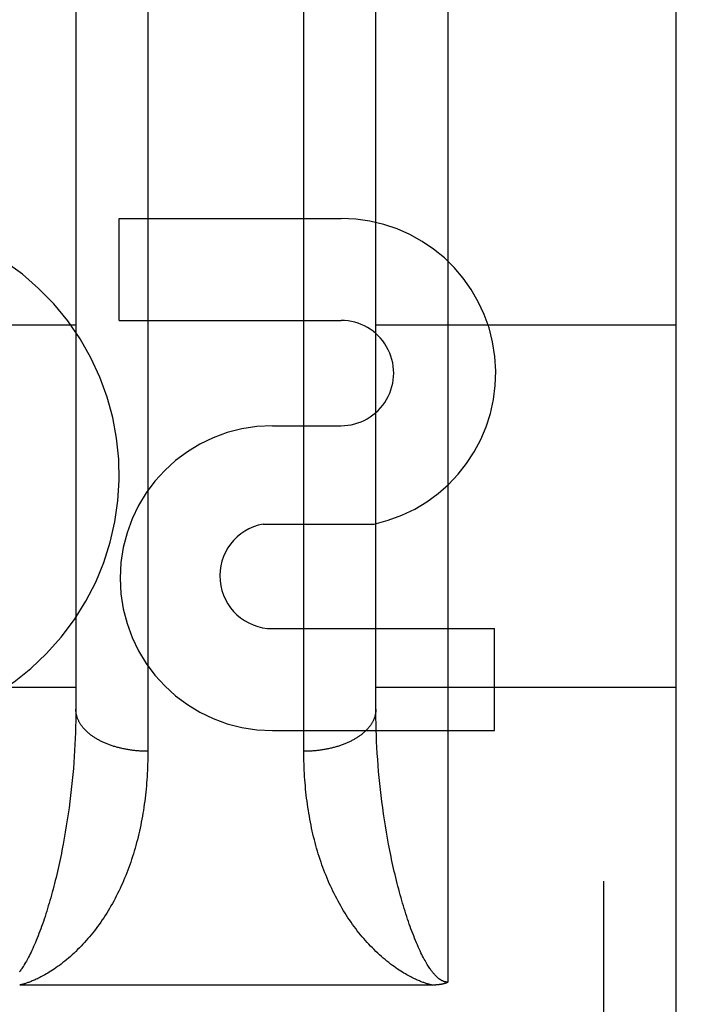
# Model space of a CAD drawing. Header units: inches. Extents: x 0 to 185, y 0 to 120.
# Tile 81 of 102: x 79.311 to 79.593, y 66.49 to 66.9. Entities that reach past the tile are written whole.
import ezdxf

# ---------------------------------------------------------------- set-up
doc = ezdxf.new("R2010")
doc.units = ezdxf.units.IN
doc.header["$LTSCALE"] = 10.1630434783
doc.header["$MEASUREMENT"] = 0
doc.linetypes.add('HIDDEN', pattern=[0.2, 0.1, -0.1])
doc.layers.add('02___PRT_ALL_AXES', color=7, linetype='CONTINUOUS')
doc.layers.add('DEFAULT_2', color=8, linetype='HIDDEN')

msp = doc.modelspace()

# ---------------------------------------------------------------- linework, layer by layer
at = {"layer": '02___PRT_ALL_AXES', "color": 8, "linetype": 'HIDDEN'}
for p, q in [((79.3523985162, 66.7752108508), (79.3523985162, 66.8176488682)), ((79.3523985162, 66.8176488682), (79.4448229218, 66.8176488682)), ((79.3523985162, 66.7752108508), (79.4448229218, 66.7752108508)), ((79.4162722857, 66.7313413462), (79.44478507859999, 66.7313413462)), ((79.4123476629, 66.6903807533), (79.4586228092, 66.6903807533)), ((79.4162722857, 66.6468651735), (79.5086966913, 66.6468651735)), ((79.5086966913, 66.6044271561), (79.5086966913, 66.6468651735)), ((79.4162722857, 66.6044271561), (79.5086966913, 66.6044271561))]:
    msp.add_line(p, q, dxfattribs=at)
for centre, radius, start, end in [((79.2458948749, 66.7108937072), 0.1065278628, 244.2636228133, 113.4027352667), ((79.4449100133, 66.7532760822), 0.0643728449, 282.2994751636, 90.07751677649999), ((79.4448229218, 66.7532760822), 0.0219347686, 269.9011497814, 90.00000000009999), ((79.4162722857, 66.6678842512), 0.063457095, 90, 270), ((79.4162722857, 66.6687999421), 0.0219347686, 100.3070025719, 270)]:
    msp.add_arc(centre, radius, start, end, dxfattribs=at)
at = {"layer": 'DEFAULT_2', "color": 8, "linetype": 'HIDDEN'}
for p, q in [((79.4893416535, 67.31042715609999), (79.4893416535, 66.4996338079)), ((79.5543416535, 65.5254271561), (79.5543416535, 67.31042715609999)), ((79.5843416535, 67.2804267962), (79.5843416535, 65.5554271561)), ((79.3643373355, 66.94092983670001), (79.3643416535, 66.59577618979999)), ((79.4293467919, 66.5944482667), (79.4293416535, 66.9396646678)), ((79.459344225, 66.6120814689), (79.4593438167, 66.9205043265)), ((79.2093416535, 66.7734271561), (79.3343416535, 66.7734271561)), ((79.4593416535, 66.7734271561), (79.5843416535, 66.7734271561)), ((81.2718416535, 66.6929230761), (60.79284165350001, 66.6929230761)), ((79.2093416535, 66.6224271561), (79.3343416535, 66.6224271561)), ((79.4593416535, 66.6224271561), (79.5843416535, 66.6224271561)), ((79.334331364, 66.61087283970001), (79.3343004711, 66.6084467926)), ((79.4593648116, 66.6096612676), (79.459344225, 66.6120814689)), ((79.4594060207, 66.6072294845), (79.4593648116, 66.6096612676)), ((79.3342489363, 66.6060094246), (79.3341767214, 66.6035613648)), ((79.3343004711, 66.6084467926), (79.3342489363, 66.6060094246)), ((79.4594678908, 66.6047866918), (79.4594060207, 66.6072294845)), ((79.4595504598, 66.6023335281), (79.4594678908, 66.6047866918)), ((79.33408378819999, 66.6011032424), (79.3339700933, 66.59863558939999)), ((79.3341767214, 66.6035613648), (79.33408378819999, 66.6011032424)), ((79.4596537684, 66.5998705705), (79.4595504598, 66.6023335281)), ((79.3339700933, 66.59863558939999), (79.3338355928, 66.5961589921)), ((79.4597778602, 66.5973983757), (79.4596537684, 66.5998705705)), ((79.45992278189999, 66.5949175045), (79.4597778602, 66.5973983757)), ((79.3336802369, 66.5936739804), (79.3335039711, 66.59118109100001)), ((79.3338355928, 66.5961589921), (79.3336802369, 66.5936739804)), ((79.4600885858, 66.5924284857), (79.45992278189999, 66.5949175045)), ((79.4602753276, 66.5899318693), (79.4600885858, 66.5924284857)), ((79.3333067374, 66.58868087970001), (79.3330884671, 66.58617384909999)), ((79.3335039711, 66.59118109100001), (79.3333067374, 66.58868087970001)), ((79.4604830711, 66.5874281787), (79.4602753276, 66.5899318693)), ((79.3330884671, 66.58617384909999), (79.33284909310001, 66.5836606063)), ((79.4607118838, 66.5849179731), (79.4604830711, 66.5874281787)), ((79.4609618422, 66.5824017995), (79.4607118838, 66.5849179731)), ((79.4612330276, 66.5798802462), (79.4609618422, 66.5824017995)), ((79.3321577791, 66.5773539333), (79.3318438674, 66.5748235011)), ((79.3324502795, 66.5798802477), (79.3321577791, 66.5773539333)), ((79.461525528, 66.5773539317), (79.4612330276, 66.5798802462)), ((79.4618394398, 66.5748234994), (79.461525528, 66.5773539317)), ((79.3315084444, 66.5722896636), (79.3311514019, 66.5697531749)), ((79.3318438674, 66.5748235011), (79.3315084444, 66.5722896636)), ((79.4621748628, 66.5722896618), (79.4618394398, 66.5748234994)), ((79.4625319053, 66.5697531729), (79.4621748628, 66.5722896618)), ((79.3311514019, 66.5697531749), (79.33077262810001, 66.5672148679)), ((79.46291067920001, 66.5672148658), (79.4625319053, 66.5697531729)), ((79.3303720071, 66.564675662), (79.3299494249, 66.56213659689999)), ((79.33077262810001, 66.5672148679), (79.3303720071, 66.564675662)), ((79.4633113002, 66.5646756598), (79.46291067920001, 66.5672148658)), ((79.46373388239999, 66.5621365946), (79.4633113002, 66.5646756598)), ((79.3299494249, 66.56213659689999), (79.3295047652, 66.559598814)), ((79.4641785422, 66.55959881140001), (79.46373388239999, 66.5621365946)), ((79.4646453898, 66.5570636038), (79.4641785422, 66.55959881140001)), ((79.4829632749, 66.498424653), (79.3109368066, 66.4984238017))]:
    msp.add_line(p, q, dxfattribs=at)
for points in [[(79.3343416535, 66.9192845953), (79.334339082, 66.6120814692), (79.334331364, 66.61087283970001)], [(79.3643416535, 66.59577618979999), (79.3639209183, 66.595777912), (79.3635002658, 66.5957830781), (79.3630797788, 66.5957916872), (79.3626595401, 66.5958037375), (79.3622396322, 66.5958192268), (79.36182013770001, 66.5958381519), (79.3614011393, 66.59586050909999), (79.3609827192, 66.595886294), (79.3605649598, 66.5959155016), (79.36014794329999, 66.5959481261), (79.3597317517, 66.59598416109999), (79.35931646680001, 66.5960235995), (79.3589021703, 66.5960664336), (79.3584889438, 66.5961126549), (79.3580768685, 66.5961622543), (79.3576660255, 66.596215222), (79.3572564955, 66.5962715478), (79.3568483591, 66.5963312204), (79.3564416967, 66.59639422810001), (79.35603658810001, 66.5964605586), (79.3556331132, 66.5965301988), (79.3552313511, 66.596603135), (79.3548313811, 66.5966793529), (79.3544332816, 66.5967588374), (79.3540371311, 66.596841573), (79.3536430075, 66.5969275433), (79.3532509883, 66.5970167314), (79.3528611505, 66.5971091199), (79.3524735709, 66.5972046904), (79.3520883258, 66.59730342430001), (79.3517054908, 66.5974053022), (79.3513251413, 66.59751030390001), (79.3509473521, 66.5976184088), (79.3505721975, 66.5977295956), (79.3501997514, 66.5978438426), (79.3498300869, 66.5979611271), (79.3494632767, 66.5980814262), (79.3490993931, 66.5982047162), (79.3487385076, 66.5983309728), (79.34838069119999, 66.5984601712), (79.3480260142, 66.598592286), (79.3476745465, 66.59872729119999), (79.3473263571, 66.5988651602), (79.3469815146, 66.599005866), (79.3466400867, 66.5991493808), (79.34630214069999, 66.5992956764), (79.345967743, 66.599444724), (79.3456369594, 66.59959649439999), (79.345309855, 66.59975095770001), (79.344986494, 66.5999080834), (79.3446669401, 66.60006784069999), (79.3443512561, 66.6002301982), (79.3440395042, 66.6003951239), (79.3437317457, 66.6005625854), (79.3434280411, 66.6007325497), (79.34312845, 66.6009049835), (79.3428330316, 66.60107985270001), (79.3425418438, 66.6012571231), (79.34225494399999, 66.60143675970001), (79.3419723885, 66.6016187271), (79.341694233, 66.6018029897), (79.3414205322, 66.6019895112), (79.3411513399, 66.6021782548), (79.340886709, 66.6023691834), (79.3406266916, 66.6025622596), (79.3403713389, 66.6027574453), (79.34012070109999, 66.6029547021), (79.3398748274, 66.6031539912), (79.3396337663, 66.6033552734), (79.3393975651, 66.6035585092), (79.3391662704, 66.6037636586), (79.3389399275, 66.6039706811), (79.3387185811, 66.60417953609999), (79.3385022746, 66.6043901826), (79.3382910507, 66.604602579), (79.3380849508, 66.6048166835), (79.3378840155, 66.6050324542), (79.3376882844, 66.60524984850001), (79.3374977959, 66.6054688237), (79.33731258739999, 66.6056893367), (79.3371326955, 66.6059113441), (79.3369581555, 66.60613480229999), (79.3367890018, 66.6063596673), (79.3366252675, 66.6065858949), (79.336466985, 66.6068134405), (79.3363141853, 66.60704225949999), (79.33616689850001, 66.6072723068), (79.33602515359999, 66.6075035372), (79.3358889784, 66.6077359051), (79.3357583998, 66.6079693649), (79.3356334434, 66.6082038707), (79.3355141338, 66.6084393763), (79.33540049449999, 66.60867583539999), (79.3352925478, 66.6089132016), (79.335190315, 66.609151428), (79.3350938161, 66.6093904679), (79.3350030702, 66.6096302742), (79.33491809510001, 66.6098707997), (79.3348389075, 66.6101119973), (79.3347655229, 66.6103538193), (79.3346979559, 66.6105962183), (79.3346362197, 66.6108391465), (79.3345803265, 66.6110825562), (79.3345302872, 66.6113263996), (79.3344861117, 66.6115706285), (79.3344478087, 66.61181519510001), (79.33441538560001, 66.6120600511), (79.33438884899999, 66.6123051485), (79.334368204, 66.6125504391), (79.33435345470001, 66.6127958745), (79.3343446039, 66.6130414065), (79.3343416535, 66.6132869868)], [(79.4593416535, 66.6132869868), (79.459338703, 66.6130414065), (79.4593298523, 66.6127958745), (79.45931510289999, 66.6125504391), (79.4592944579, 66.6123051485), (79.4592679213, 66.6120600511), (79.4592354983, 66.61181519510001), (79.45919719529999, 66.6115706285), (79.4591530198, 66.6113263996), (79.4591029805, 66.6110825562), (79.4590470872, 66.6108391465), (79.45898535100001, 66.6105962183), (79.458917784, 66.6103538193), (79.4588443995, 66.6101119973), (79.4587652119, 66.6098707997), (79.4586802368, 66.6096302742), (79.4585894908, 66.6093904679), (79.458492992, 66.609151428), (79.4583907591, 66.6089132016), (79.4582828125, 66.60867583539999), (79.4581691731, 66.6084393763), (79.45804986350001, 66.6082038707), (79.45792490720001, 66.6079693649), (79.4577943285, 66.6077359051), (79.4576581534, 66.6075035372), (79.4575164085, 66.6072723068), (79.4573691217, 66.60704225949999), (79.457216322, 66.6068134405), (79.4570580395, 66.6065858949), (79.45689430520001, 66.6063596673), (79.45672515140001, 66.60613480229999), (79.4565506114, 66.6059113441), (79.4563707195, 66.6056893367), (79.4561855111, 66.6054688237), (79.4559950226, 66.60524984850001), (79.4557992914, 66.6050324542), (79.4555983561, 66.6048166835), (79.4553922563, 66.604602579), (79.45518103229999, 66.6043901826), (79.4549647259, 66.60417953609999), (79.4547433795, 66.6039706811), (79.4545170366, 66.6037636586), (79.4542857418, 66.6035585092), (79.4540495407, 66.6033552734), (79.4538084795, 66.6031539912), (79.4535626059, 66.6029547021), (79.45331196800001, 66.6027574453), (79.4530566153, 66.6025622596), (79.452796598, 66.6023691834), (79.4525319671, 66.6021782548), (79.45226277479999, 66.6019895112), (79.45198907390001, 66.6018029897), (79.4517109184, 66.6016187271), (79.451428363, 66.60143675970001), (79.4511414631, 66.6012571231), (79.4508502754, 66.60107985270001), (79.4505548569, 66.6009049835), (79.4502552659, 66.6007325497), (79.4499515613, 66.6005625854), (79.44964380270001, 66.6003951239), (79.4493320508, 66.6002301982), (79.4490163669, 66.60006784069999), (79.448696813, 66.5999080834), (79.448373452, 66.59975095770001), (79.4480463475, 66.59959649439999), (79.4477155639, 66.599444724), (79.4473811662, 66.5992956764), (79.4470432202, 66.5991493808), (79.44670179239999, 66.599005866), (79.44635694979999, 66.5988651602), (79.4460087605, 66.59872729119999), (79.4456572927, 66.598592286), (79.4453026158, 66.5984601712), (79.4449447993, 66.5983309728), (79.4445839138, 66.5982047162), (79.4442200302, 66.5980814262), (79.4438532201, 66.5979611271), (79.44348355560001, 66.5978438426), (79.4431111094, 66.5977295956), (79.4427359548, 66.5976184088), (79.4423581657, 66.59751030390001), (79.4419778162, 66.5974053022), (79.4415949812, 66.59730342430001), (79.441209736, 66.5972046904), (79.4408221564, 66.5971091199), (79.4404323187, 66.5970167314), (79.4400402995, 66.5969275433), (79.4396461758, 66.596841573), (79.4392500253, 66.5967588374), (79.4388519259, 66.5966793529), (79.4384519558, 66.596603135), (79.4380501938, 66.5965301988), (79.4376467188, 66.5964605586), (79.43724161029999, 66.59639422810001), (79.4368349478, 66.5963312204), (79.4364268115, 66.5962715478), (79.4360172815, 66.596215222), (79.4356064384, 66.5961622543), (79.43519436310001, 66.5961126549), (79.4347811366, 66.5960664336), (79.4343668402, 66.5960235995), (79.4339515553, 66.59598416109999), (79.4335353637, 66.5959481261), (79.4331183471, 66.5959155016), (79.4327005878, 66.595886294), (79.43228216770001, 66.59586050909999), (79.4318631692, 66.5958381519), (79.4314436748, 66.5958192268), (79.4310237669, 66.5958037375), (79.43060352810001, 66.5957916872), (79.4301830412, 66.5957830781), (79.4297623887, 66.595777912), (79.4293416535, 66.59577618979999)], [(79.3643416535, 66.59577618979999), (79.3643365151, 66.5944482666), (79.3643210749, 66.593123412), (79.3642953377, 66.5918016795), (79.3642592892, 66.5904832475), (79.36421291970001, 66.589168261), (79.3641562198, 66.58785686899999), (79.36408917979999, 66.5865492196), (79.3640117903, 66.58524545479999), (79.3639240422, 66.58394572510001), (79.3638259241, 66.5826501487), (79.36371742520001, 66.58135884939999), (79.3635985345, 66.580071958), (79.3634692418, 66.5787896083), (79.3633295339, 66.5775119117), (79.3631793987, 66.5762389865), (79.3630188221, 66.5749709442), (79.3628477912, 66.5737078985), (79.3626662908, 66.57244995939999), (79.3624743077, 66.5711972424), (79.3622718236, 66.56994984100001), (79.3620588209, 66.5687078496), (79.3618352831, 66.56747137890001), (79.3616011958, 66.5662405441), (79.3613565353, 66.5650154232), (79.3611012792, 66.5637960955), (79.3608354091, 66.5625826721), (79.3605589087, 66.5613752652), (79.3602717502, 66.56017394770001), (79.3599739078, 66.5589787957), (79.3596653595, 66.55778991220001), (79.3593460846, 66.556607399), (79.3590160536, 66.55543133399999), (79.3586752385, 66.554261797), (79.35832361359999, 66.5530988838), (79.3579611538, 66.5519426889), (79.35758782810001, 66.550793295), (79.3572036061, 66.5496507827), (79.3568084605, 66.5485152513), (79.35640236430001, 66.5473867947), (79.3559852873, 66.546265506), (79.35555719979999, 66.5451514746), (79.3551180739, 66.5440448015), (79.3546678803, 66.5429455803), (79.3542065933, 66.5418539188), (79.35373418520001, 66.5407699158), (79.3532506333, 66.5396936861), (79.35275591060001, 66.5386253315), (79.35225000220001, 66.53756498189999), (79.3517328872, 66.5365127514), (79.3512045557, 66.5354687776), (79.3506649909, 66.5344331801), (79.3501141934, 66.5334061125), (79.3495520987, 66.53238761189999), (79.348978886, 66.5313781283), (79.348394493, 66.5303777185), (79.3477995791, 66.5293875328), (79.3471943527, 66.52840804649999), (79.3465801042, 66.5274411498), (79.345958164, 66.52648884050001), (79.3453286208, 66.5255509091), (79.3446920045, 66.5246278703), (79.34404832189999, 66.52371943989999), (79.3433977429, 66.5228255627), (79.3427403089, 66.5219460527), (79.3420760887, 66.5210807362), (79.3414051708, 66.5202295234), (79.3407276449, 66.5193922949), (79.3400435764, 66.5185689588), (79.33935305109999, 66.5177594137), (79.33865609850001, 66.516963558), (79.337952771, 66.5161812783), (79.3372430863, 66.5154124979), (79.33652704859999, 66.5146570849), (79.3358047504, 66.5139150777), (79.3350762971, 66.51318653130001), (79.3343416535, 66.5124712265)], [(79.4593416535, 66.5124712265), (79.4586070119, 66.5131865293), (79.4578785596, 66.5139150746), (79.45715626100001, 66.5146570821), (79.4564402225, 66.51541249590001), (79.45573053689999, 66.5161812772), (79.4550272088, 66.51696355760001), (79.4543302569, 66.5177594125), (79.4536397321, 66.5185689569), (79.452955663, 66.5193922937), (79.4522781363, 66.5202295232), (79.4516072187, 66.52108073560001), (79.4509429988, 66.5219460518), (79.4502855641, 66.5228255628), (79.44963498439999, 66.5237194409), (79.4489913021, 66.5246278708), (79.44835468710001, 66.5255509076), (79.4477251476, 66.5264888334), (79.4471032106, 66.5274411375), (79.4464889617, 66.5284080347), (79.4458837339, 66.5293875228), (79.44528881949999, 66.53037770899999), (79.4447044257, 66.53137812), (79.4441312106, 66.5323876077), (79.4435691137, 66.5334061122), (79.443018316, 66.53443318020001), (79.44247875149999, 66.53546877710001), (79.4419504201, 66.5365127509), (79.441433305, 66.5375649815), (79.4409273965, 66.5386253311), (79.4404326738, 66.5396936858), (79.4399491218, 66.54076991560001), (79.4394767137, 66.5418539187), (79.4390154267, 66.5429455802), (79.438565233, 66.5440448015), (79.4381261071, 66.5451514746), (79.4376980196, 66.5462655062), (79.4372809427, 66.54738679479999), (79.43687484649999, 66.5485152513), (79.43647970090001, 66.5496507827), (79.4360954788, 66.55079329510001), (79.4357221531, 66.551942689), (79.4353596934, 66.5530988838), (79.4350080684, 66.5542617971), (79.4346672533, 66.5554313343), (79.4343372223, 66.5566073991), (79.4340179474, 66.5577899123), (79.4337093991, 66.5589787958), (79.4334115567, 66.560173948), (79.4331243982, 66.5613752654), (79.4328478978, 66.56258267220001), (79.43258202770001, 66.5637960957), (79.4323267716, 66.5650154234), (79.4320821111, 66.5662405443), (79.4318480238, 66.5674713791), (79.431624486, 66.56870784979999), (79.4314114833, 66.5699498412), (79.4312089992, 66.57119724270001), (79.4310170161, 66.57244995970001), (79.4308355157, 66.5737078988), (79.43066448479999, 66.5749709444), (79.4305039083, 66.5762389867), (79.43035377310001, 66.57751191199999), (79.4302140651, 66.5787896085), (79.4300847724, 66.5800719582), (79.4299658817, 66.5813588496), (79.4298573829, 66.5826501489), (79.4297592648, 66.5839457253), (79.4296715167, 66.5852454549), (79.4295941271, 66.5865492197), (79.4295270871, 66.5878568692), (79.4294703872, 66.5891682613), (79.4294240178, 66.5904832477), (79.42938796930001, 66.5918016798), (79.4293622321, 66.5931234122), (79.4293467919, 66.5944482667)], [(79.33284909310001, 66.5836606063), (79.3325885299, 66.58114164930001), (79.3324502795, 66.5798802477)], [(79.3295047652, 66.559598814), (79.3290379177, 66.5570636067), (79.3287961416, 66.55579742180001), (79.3285487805, 66.5545324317), (79.328295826, 66.55326887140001), (79.3280372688, 66.5520069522), (79.32777310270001, 66.5507469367), (79.3275033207, 66.5494890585), (79.3272279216, 66.5482336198), (79.32694687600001, 66.5469807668), (79.3266602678, 66.5457311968), (79.3263680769, 66.54448508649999), (79.3260706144, 66.543244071), (79.3257680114, 66.5420088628), (79.32546087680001, 66.5407821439), (79.32514990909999, 66.5395666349), (79.3248351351, 66.53836240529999), (79.3245168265, 66.5371703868), (79.3241949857, 66.53599053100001), (79.3238696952, 66.53482306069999), (79.3235409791, 66.5336680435), (79.3232088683, 66.53252554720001), (79.3228734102, 66.5313957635), (79.3225346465, 66.5302788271), (79.322192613, 66.5291749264), (79.32184734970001, 66.52808421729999), (79.3214988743, 66.5270068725), (79.3211472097, 66.5259430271), (79.3207923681, 66.524892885), (79.3204343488, 66.5238565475), (79.3200732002, 66.5228343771), (79.31970893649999, 66.5218268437), (79.3193416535, 66.520833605)], [(79.4743416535, 66.520833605), (79.473974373, 66.5218268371), (79.4736101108, 66.5228343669), (79.47324896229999, 66.5238565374), (79.4728909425, 66.52489287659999), (79.47253610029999, 66.5259430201), (79.4721844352, 66.5270068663), (79.47183595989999, 66.5280842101), (79.4714906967, 66.5291749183), (79.47114866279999, 66.53027882), (79.4708098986, 66.53139575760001), (79.4704744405, 66.5325255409), (79.4701423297, 66.53366803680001), (79.4698136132, 66.5348230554), (79.4694883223, 66.5359905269), (79.4691664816, 66.5371703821), (79.4688481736, 66.5383623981), (79.46853340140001, 66.5395666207), (79.4682224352, 66.5407821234), (79.4679153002, 66.5420088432), (79.4676126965, 66.54324405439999), (79.46731523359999, 66.5444850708), (79.4670230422, 66.5457311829), (79.46673643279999, 66.5469807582), (79.4664553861, 66.5482336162), (79.4661799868, 66.5494890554), (79.4659102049, 66.550746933), (79.4656460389, 66.5520069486), (79.4653874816, 66.553268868), (79.4651345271, 66.55453242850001), (79.464887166, 66.5557974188), (79.4646453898, 66.5570636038)], [(79.3193416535, 66.520833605), (79.318969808, 66.5198513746), (79.3185970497, 66.5188906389), (79.3182232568, 66.51795006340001), (79.3178492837, 66.5170319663), (79.317475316, 66.5161366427), (79.3171033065, 66.5152683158), (79.31673503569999, 66.5144306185), (79.3163713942, 66.5136245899), (79.3160137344, 66.5128523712), (79.3156625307, 66.512113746), (79.31531855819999, 66.5114093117), (79.3149822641, 66.5107386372), (79.31465429, 66.5101018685), (79.314334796, 66.5094979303), (79.3140240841, 66.50892622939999), (79.3137223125, 66.5083857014), (79.3134297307, 66.5078756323), (79.313146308, 66.5073946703), (79.312872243, 66.5069420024), (79.3126070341, 66.5065156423), (79.3123502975, 66.50611391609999), (79.3121018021, 66.5057354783), (79.3118611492, 66.5053788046), (79.3116283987, 66.5050430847), (79.31140359, 66.5047275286), (79.3111863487, 66.5044307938), (79.31097649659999, 66.5041518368), (79.3107734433, 66.5038892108)], [(79.4893416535, 66.4996338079), (79.4892877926, 66.4996341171), (79.4892337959, 66.4996350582), (79.4891796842, 66.4996366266), (79.4891253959, 66.4996388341), (79.4890708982, 66.4996416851), (79.4890161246, 66.4996451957), (79.4889610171, 66.4996493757), (79.4889055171, 66.4996542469), (79.4888495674, 66.4996598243), (79.48879310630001, 66.499666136), (79.4887360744, 66.499673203), (79.4886784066, 66.4996810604), (79.488620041, 66.4996897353), (79.4885609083, 66.4996992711), (79.4885009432, 66.4997097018), (79.4884400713, 66.49972108), (79.4883782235, 66.4997334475), (79.4883153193, 66.4997468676), (79.4882512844, 66.4997613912), (79.48818603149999, 66.4997770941), (79.4881194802, 66.4997940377), (79.4880515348, 66.4998123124), (79.487982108, 66.499831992), (79.487911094, 66.4998531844), (79.48783839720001, 66.4998759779), (79.4877639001, 66.4999005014), (79.4876874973, 66.4999268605), (79.4876090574, 66.4999552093), (79.4875284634, 66.4999856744), (79.4874455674, 66.5000184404), (79.48736023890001, 66.500053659), (79.4872723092, 66.5000915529), (79.4871816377, 66.5001323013), (79.4870880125, 66.5001761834), (79.48699118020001, 66.5002234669), (79.4868911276, 66.5002743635), (79.4867875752, 66.500329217), (79.4866810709, 66.5003879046), (79.4865720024, 66.5004504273), (79.48646057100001, 66.5005167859), (79.4863472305, 66.5005868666), (79.48623161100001, 66.5006610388), (79.4861135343, 66.5007395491), (79.48599288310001, 66.5008226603), (79.48586953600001, 66.5009106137), (79.4857433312, 66.5010037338), (79.4856141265, 66.50110230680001), (79.4854817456, 66.5012067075), (79.4853460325, 66.5013172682), (79.4852067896, 66.50143442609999), (79.4850638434, 66.50155856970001), (79.4849169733, 66.50169020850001), (79.4847659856, 66.501829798), (79.4846106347, 66.5019779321), (79.4844507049, 66.5021351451), (79.4842859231, 66.5023021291), (79.4841160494, 66.5024795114), (79.4839407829, 66.50266809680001), (79.4837598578, 66.5028686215), (79.4835729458, 66.50308201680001), (79.4833797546, 66.5033091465), (79.4831799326, 66.5035510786), (79.4829731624, 66.5038088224), (79.4827590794, 66.5040835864), (79.4825373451, 66.5043765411), (79.48230759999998, 66.5046890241), (79.4820694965, 66.5050223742), (79.48182270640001, 66.50537802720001), (79.4815668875, 66.50575748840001), (79.4813017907, 66.5061622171), (79.4810271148, 66.5065938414), (79.4807427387, 66.5070537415), (79.4804484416, 66.5075435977), (79.4801442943, 66.5080645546), (79.4798302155, 66.5086182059), (79.4795065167, 66.5092052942), (79.4791733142, 66.50982714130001), (79.4788311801, 66.5104839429), (79.4784804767, 66.5111765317), (79.4781219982, 66.5119045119), (79.4777563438, 66.51266809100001), (79.4773844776, 66.51346627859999), (79.4770069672, 66.5142991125), (79.4766255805, 66.5151634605), (79.47624149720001, 66.5160575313), (79.47585691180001, 66.5169765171), (79.4754742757, 66.5179147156), (79.47509372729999, 66.5188716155), (79.4747162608, 66.51984412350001), (79.4743416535, 66.520833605)], [(79.3343416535, 66.5124712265), (79.3335870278, 66.5117562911), (79.3328265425, 66.5110558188), (79.3320592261, 66.5103686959), (79.3312879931, 66.5096974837), (79.3305142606, 66.509043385), (79.32974154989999, 66.50840886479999), (79.328972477, 66.5077957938), (79.32821117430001, 66.5072065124), (79.32746265, 66.5066441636), (79.3267268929, 66.50610756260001), (79.3260048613, 66.50559646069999), (79.3252986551, 66.5051111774), (79.3246107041, 66.5046523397), (79.32394097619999, 66.50421872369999), (79.32329006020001, 66.5038096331), (79.3226585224, 66.5034243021), (79.3220470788, 66.5030621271), (79.32145586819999, 66.5027221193), (79.3208856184, 66.502403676), (79.3203352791, 66.5021052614), (79.3198045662, 66.5018257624), (79.3192919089, 66.5015635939), (79.3187951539, 66.50131688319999), (79.3183157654, 66.5010856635), (79.3178550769, 66.5008698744), (79.3174113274, 66.5006680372), (79.31698370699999, 66.50047909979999), (79.3165706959, 66.5003019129), (79.31617057, 66.50013518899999), (79.3157831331, 66.49997845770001), (79.3154076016, 66.4998309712), (79.3150440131, 66.4996923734), (79.3146923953, 66.4995622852), (79.3143519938, 66.4994400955), (79.3140223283, 66.49932527), (79.3137026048, 66.4992172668), (79.3133920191, 66.4991155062), (79.3130901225, 66.4990196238), (79.3127962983, 66.49892917), (79.31251024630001, 66.4988438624), (79.3122316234, 66.49876338), (79.3119599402, 66.4986874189), (79.3116945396, 66.4986156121), (79.3114355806, 66.4985478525), (79.3111829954, 66.4984838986), (79.3109368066, 66.4984238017)], [(79.48274649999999, 66.4984238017), (79.48250031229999, 66.4984838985), (79.482247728, 66.4985478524), (79.48198876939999, 66.4986156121), (79.4817233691, 66.49868741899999), (79.4814516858, 66.49876338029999), (79.4811730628, 66.4988438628), (79.4808870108, 66.4989291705), (79.4805931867, 66.49901962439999), (79.4802912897, 66.4991155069), (79.47998070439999, 66.4992172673), (79.4796609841, 66.4993252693), (79.4793313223, 66.4994400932), (79.478990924, 66.4995622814), (79.4786393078, 66.4996923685), (79.4782757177, 66.4998309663), (79.47790018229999, 66.4999784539), (79.47751273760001, 66.5001351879), (79.4771126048, 66.5003019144), (79.4766995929, 66.50047910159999), (79.4762719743, 66.50066803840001), (79.4758282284, 66.5008698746), (79.4753675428, 66.5010856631), (79.4748881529, 66.5013168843), (79.4743913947, 66.5015635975), (79.4738787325, 66.5018257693), (79.4733480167, 66.5021052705), (79.4727976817, 66.5024036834), (79.4722274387, 66.5027221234), (79.4716362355, 66.50306212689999), (79.4710247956, 66.5034242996), (79.47039324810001, 66.5038096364), (79.4697423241, 66.5042187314), (79.4690726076, 66.5046523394), (79.4683846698, 66.50511116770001), (79.4676784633, 66.5055964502), (79.4669564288, 66.50610755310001), (79.4662206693, 66.50664415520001), (79.4654721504, 66.5072064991), (79.4647108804, 66.5077957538), (79.4639418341, 66.5084088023), (79.4631691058, 66.5090433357), (79.4623953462, 66.5096974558), (79.461624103, 66.5103686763), (79.4608567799, 66.5110558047), (79.46009628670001, 66.511756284), (79.4593416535, 66.5124712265)], [(79.4893416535, 66.4996338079), (79.48925662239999, 66.4995886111), (79.4891694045, 66.4995440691), (79.4890800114, 66.4995001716), (79.4889884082, 66.4994569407), (79.4888945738, 66.49941439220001), (79.4887984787, 66.499372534), (79.48870008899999, 66.4993313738), (79.4885993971, 66.4992909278), (79.4884963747, 66.4992512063), (79.4883910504, 66.4992122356), (79.48828343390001, 66.4991740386), (79.48817355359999, 66.49913663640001), (79.48806147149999, 66.4991000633), (79.4879470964, 66.4990643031), (79.4878303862, 66.4990293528), (79.487711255, 66.4989952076), (79.48758962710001, 66.4989618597), (79.48746542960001, 66.4989293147), (79.4873385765, 66.4988975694), (79.4872090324, 66.4988666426), (79.48707675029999, 66.4988365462), (79.4869416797, 66.4988072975), (79.4868037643, 66.4987789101), (79.486662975, 66.4987514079), (79.4865192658, 66.4987248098), (79.4863726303, 66.4986991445), (79.4862230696, 66.4986744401), (79.4860705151, 66.4986507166), (79.4859149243, 66.49862799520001), (79.48575622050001, 66.4986062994), (79.48559432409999, 66.4985856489), (79.4854292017, 66.498566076), (79.4852608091, 66.4985476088), (79.4850890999, 66.4985302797), (79.4849140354, 66.4985141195), (79.4847355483, 66.49849916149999), (79.4845535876, 66.4984854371), (79.4843680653, 66.49847298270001), (79.48417889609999, 66.49846183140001), (79.4839860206, 66.49845202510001), (79.4837893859, 66.4984436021), (79.4835888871, 66.4984366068), (79.4833844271, 66.4984310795), (79.48317593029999, 66.4984270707), (79.4829632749, 66.498424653)]]:
    msp.add_lwpolyline(points, dxfattribs=at)

doc.saveas('drawing.dxf')
